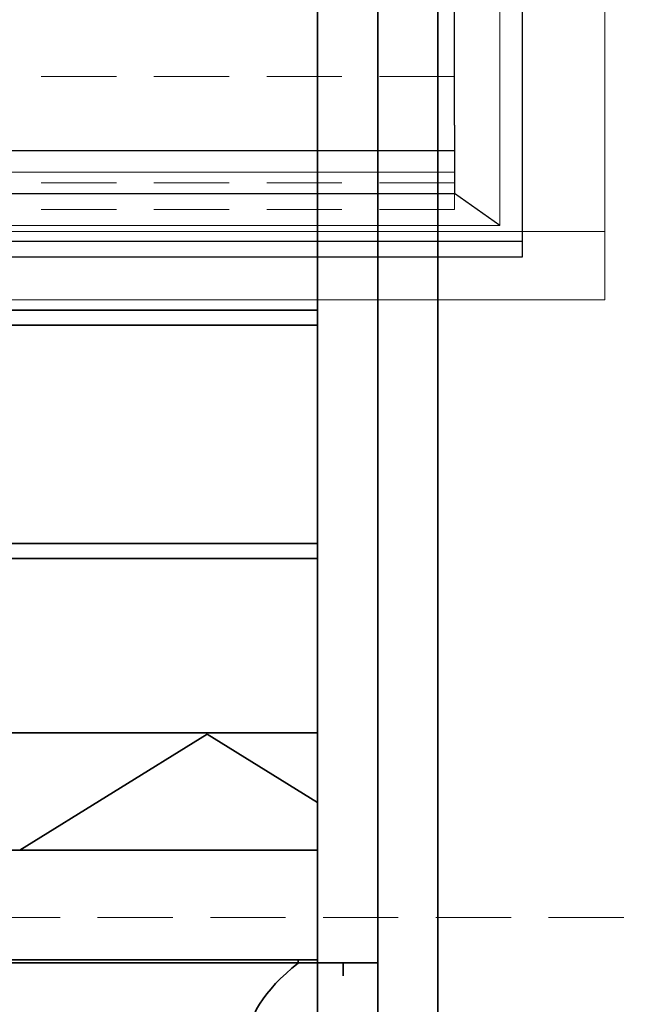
# Model space of a CAD drawing. Header units: millimetres. Extents: x 42175 to 97175, y 10092 to 468192.
# Tile 110 of 256: x 63171 to 63575, y 25301 to 25956. Entities that reach past the tile are written whole.
import ezdxf

# ---------------------------------------------------------------- set-up
doc = ezdxf.new("R2010")
doc.units = ezdxf.units.MM
doc.header["$XCLIPFRAME"] = 2
doc.linetypes.add('DASHED', pattern=[0.75, 0.5, -0.25])
doc.linetypes.add('Dashed2cust', pattern=[50, 25, -25])
for name, color, linetype in [('FLUID-Wy2', 8, 'Continuous'), ('FLUID-Wy2-INS', 8, 'Continuous'), ('Konstrukcja - Siatka mod', 8, 'Continuous'), ('kontury', 8, 'Continuous')]:
    doc.layers.add(name, color=color, linetype=linetype)
picture_1 = doc.add_image_def('image1.bmp', size_in_pixel=(951, 911))

msp = doc.modelspace()

# ---------------------------------------------------------------- linework, layer by layer
at = {"color": 8, "linetype": 'Continuous', "lineweight": 35, "ltscale": 100}
for p, q in [((63368.76, 26405.8), (63368.76, 25326.8)), ((63368.76, 26405.8), (63368.76, 25330.8)), ((63408.76, 26407.8), (63408.76, 25328.8)), ((63408.76, 26407.8), (63408.76, 25328.8)), ((63368.76, 25762.8), (62934.07, 25762.8)), ((63368.76, 25752.8), (63368.76, 25762.8)), ((61551.76, 25752.8), (63368.76, 25752.8)), ((61551.76, 25607.63), (63368.76, 25607.63)), ((63368.76, 25607.63), (63368.76, 25597.63)), ((63368.76, 25597.63), (62934.07, 25597.63)), ((61551.76, 25330.8), (63368.76, 25330.8)), ((61551.76, 25328.8), (63368.76, 25328.8)), ((61551.76, 25328.8), (63368.76, 25328.8)), ((63355.76, 25328.8), (63355.76, 25330.8)), ((63368.76, 25328.8), (63368.76, 24441.8)), ((63368.76, 25328.8), (63408.76, 25328.8)), ((63408.76, 25328.8), (63408.76, 24439.8))]:
    msp.add_line(p, q, dxfattribs=at)
at = {"color": 8, "linetype": 'Dashed2cust', "lineweight": 35, "ltscale": 100}
for q in [(63448.76, 24439.8), (63448.76, 25328.8)]:
    msp.add_line((63448.76, 26407.8), q, dxfattribs=at)
at = {"color": 8, "linetype": 'Continuous', "lineweight": 35, "ltscale": 100, "flags": 128}
msp.add_lwpolyline([(61511.76, 26407.8), (63368.76, 26407.8), (63368.76, 24439.8), (61511.76, 24439.8)], close=True, dxfattribs=at)
msp.add_lwpolyline([(61534.76, 25320.19), (61534.76, 25328.8), (63385.76, 25328.8), (63385.76, 25320.19)], dxfattribs=at)
at = {"color": 8, "linetype": 'Continuous', "lineweight": 35, "ltscale": 100}
msp.add_ellipse((64154.91, 25273.67), major_axis=(833.21, 0), ratio=0.23272, start_param=2.854685, end_param=3.428501, dxfattribs=at)
at = {"layer": 'FLUID-Wy2', "color": 8, "linetype": 'Continuous', "lineweight": 25, "ltscale": 100}
for p, q in [((63504.95, 26862.2), (63504.95, 25808.61)), ((63459.95, 25885.84), (63459.95, 25991.9)), ((63459.95, 25885.84), (63459.95, 25875.79)), ((63459.95, 25875.79), (63459.95, 25854.57)), ((63459.95, 25868.71), (61459.95, 25868.71)), ((63459.95, 25854.57), (63459.95, 25840.43)), ((61459.95, 25840.43), (63459.95, 25840.43)), ((63489.95, 25819.22), (63459.95, 25840.43)), ((63504.95, 25808.61), (61414.95, 25808.61)), ((63504.95, 25808.61), (63504.95, 25798)), ((63504.95, 25798), (61414.95, 25798))]:
    msp.add_line(p, q, dxfattribs=at)
at = {"layer": 'FLUID-Wy2', "color": 8, "linetype": 'Continuous', "lineweight": 18, "ltscale": 100}
for p, q in [((63489.95, 26851.59), (63489.95, 25819.22)), ((63459.95, 25868.71), (63459.95, 26830.38)), ((63459.95, 25840.43), (63459.95, 25868.71)), ((61459.95, 25854.57), (63459.95, 25854.57)), ((63459.95, 25854.57), (61459.95, 25854.57)), ((61459.95, 25840.43), (63459.95, 25840.43)), ((63489.95, 25819.22), (61429.95, 25819.22))]:
    msp.add_line(p, q, dxfattribs=at)
at = {"layer": 'FLUID-Wy2', "color": 8, "linetype": 'DASHED', "lineweight": 18, "ltscale": 100}
for p, q in [((63459.95, 25918.21), (61459.95, 25918.21)), ((63459.95, 25847.5), (61459.95, 25847.5)), ((63459.95, 25840.43), (63459.95, 25829.82)), ((63459.95, 25829.82), (61459.95, 25829.82))]:
    msp.add_line(p, q, dxfattribs=at)
at = {"layer": 'FLUID-Wy2-INS', "color": 8, "linetype": 'Continuous', "lineweight": 13, "ltscale": 100}
for p, q in [((63559.95, 25815.12), (63559.95, 25991.9)), ((63559.95, 25815.12), (61359.95, 25815.12)), ((63559.95, 25815.12), (63559.95, 25769.72)), ((61359.95, 25769.72), (63559.95, 25769.72))]:
    msp.add_line(p, q, dxfattribs=at)
at = {"layer": 'Konstrukcja - Siatka mod', "color": 8, "linetype": 'DASHED', "lineweight": 13, "ltscale": 100}
msp.add_line((53022.46, 25358.87), (82467.02, 25358.87), dxfattribs=at)
at = {"layer": 'kontury', "color": 8, "linetype": 'Continuous', "lineweight": 35, "ltscale": 100}
for p, q in [((61551.76, 25481.8), (63368.76, 25481.8)), ((63170.6, 25403.8), (63295.25, 25480.85)), ((63295.25, 25480.85), (63368.76, 25435.41)), ((63368.76, 25481.8), (63368.76, 25403.8)), ((63368.76, 25403.8), (61551.76, 25403.8))]:
    msp.add_line(p, q, dxfattribs=at)

# ---------------------------------------------------------------- pictures from other files: only their frames are drawn
at = {"color": 8, "lineweight": 13}
image = msp.add_image(picture_1, insert=(61504.13, 26425.82), size_in_units=(1986.02, 1904.63), rotation=-90, dxfattribs=at)
image.set_boundary_path([(-0.5, -0.5), (950.5, 910.5)])

doc.saveas('drawing.dxf')
